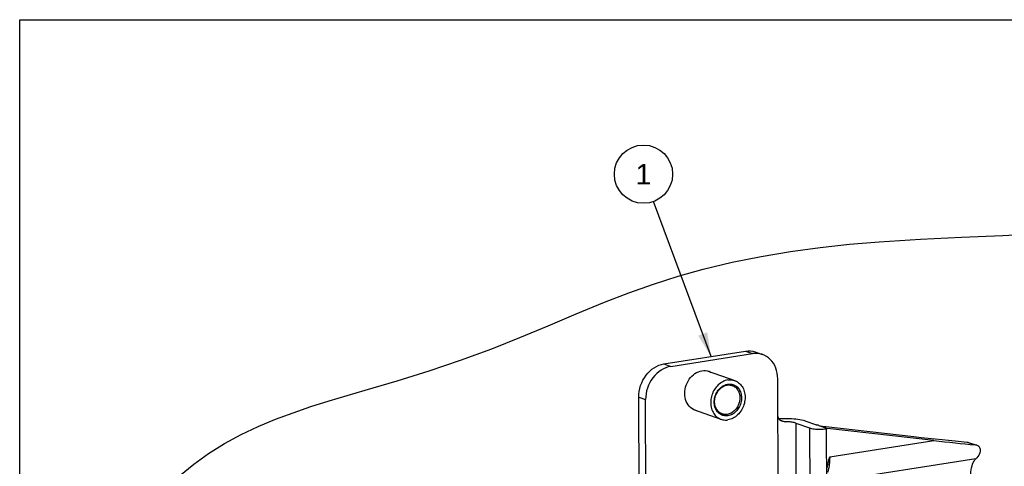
# Model space of a CAD drawing. Header units: inches. Extents: x 0 to 22, y 0 to 17.
# Tile 24 of 46: x 0 to 8.2, y 13.3 to 17. Entities that reach past the tile are written whole.
import ezdxf

# ---------------------------------------------------------------- set-up
doc = ezdxf.new("R2010")
doc.units = ezdxf.units.IN
doc.header["$LTSCALE"] = 1.21
doc.header["$MEASUREMENT"] = 0
doc.linetypes.add('PHANTOM', pattern=[0.8, 0.45, -0.05, 0.1, -0.05, 0.1, -0.05])
doc.layers.get('0').update_dxf_attribs({"linetype": 'CONTINUOUS'})
doc.layers.add('DEFAULT_3', color=7, linetype='PHANTOM')
doc.styles.get("Standard").update_dxf_attribs({"font": 'arial.ttf'})
doc.dimstyles.get("Standard").update_dxf_attribs({"dimtxt": 0.17, "dimasz": 0.2, "dimexe": 0.09, "dimexo": 0.07, "dimgap": 0.09, "dimtad": 0, "dimtih": 1, "dimtoh": 1, "dimdec": 3, "dimzin": 4, "dimdsep": 46, "dimtxsty": 'Standard', "dimblk": '_FILLED', "dimblk1": '_FILLED', "dimblk2": '_FILLED', "dimcen": 0.09, "dimadec": 3, "dimazin": 1, "dimtp": 0.001, "dimtm": 0.001, "dimtfac": 1, "dimtdec": 3, "dimtofl": 0, "dimtmove": 0, "dimatfit": 3, "dimldrblk": '_FILLED', "dimfxl": 0, "dimtolj": 1, "dimtzin": 4, "dimarcsym": 0})

# ---------------------------------------------------------------- blocks, each defined once
blk = doc.blocks.new('_FILLED')
at = {"color": 0, "linetype": 'ByBlock'}
blk.add_solid([(0, 0), (-1, 0.2), (-1, -0.2)], dxfattribs=at)
blk = doc.blocks.new('BALLOON_BL1', base_point=(5.1819, 15.7168))
at = {"color": 2, "linetype": 'Continuous'}
blk.add_circle((5.1819, 15.7168), 0.2418, dxfattribs=at)
at = {"color": 2, "linetype": 'Continuous', "insert": (5.0502, 15.8018), "char_height": 0.17, "width": 0.263532, "attachment_point": 1, "line_spacing_factor": 0.9}
blk.add_mtext(' 1 ', dxfattribs=at)

msp = doc.modelspace()

# ---------------------------------------------------------------- linework, layer by layer
at = {"color": 7, "linetype": 'Continuous'}
for p, q in [((0, 0), (0, 17)), ((0, 17), (22, 17)), ((5.3511, 14.1407), (6.0299, 14.2469)), ((6.0299, 14.2469), (6.0867, 14.2267)), ((6.1148, 14.2393), (6.1716, 14.2191)), ((5.4078, 14.1205), (6.0867, 14.2267)), ((5.3511, 14.1407), (5.4078, 14.1205)), ((5.7119, 14.0837), (5.9403, 14.0022)), ((6.3056, 11.8292), (6.2971, 14.0164)), ((5.151, 11.6778), (5.1425, 13.865)), ((5.1425, 13.865), (5.1993, 13.8447)), ((5.2077, 11.6575), (5.1993, 13.8447)), ((5.5972, 13.7625), (5.8257, 13.681)), ((6.3121, 13.6777), (6.3588, 13.661)), ((6.6134, 13.6351), (6.5337, 13.6635)), ((6.4466, 13.6499), (6.451, 12.5009)), ((6.4466, 13.6499), (6.5611, 13.609)), ((6.5611, 13.609), (6.5656, 12.46)), ((6.6382, 13.6302), (6.7104, 13.6044)), ((6.6964, 13.6198), (7.4276, 13.5372)), ((6.7104, 13.6044), (6.6995, 13.6027)), ((6.6995, 13.6027), (6.7039, 12.4537)), ((7.5935, 13.5047), (6.7104, 13.6044)), ((6.7289, 13.3695), (7.5935, 13.5047)), ((7.8699, 13.492), (7.9372, 13.468)), ((7.8829, 13.4892), (7.951, 13.4649)), ((7.9437, 13.353), (6.7046, 13.1593))]:
    msp.add_line(p, q, dxfattribs=at)
for points in [[(6.0299, 14.2469), (6.0506, 14.2489), (6.0708, 14.2486), (6.0908, 14.2459), (6.1102, 14.2409), (6.1148, 14.2393)], [(6.1716, 14.2191), (6.1669, 14.2207), (6.1475, 14.2257), (6.1276, 14.2284), (6.1073, 14.2287), (6.0867, 14.2267)], [(6.2971, 14.0164), (6.296, 14.0402), (6.2929, 14.0632), (6.2878, 14.0855), (6.2808, 14.1069), (6.2719, 14.1271), (6.2613, 14.1459), (6.249, 14.1631), (6.2351, 14.1786), (6.2198, 14.1923), (6.2032, 14.2039), (6.1855, 14.2134), (6.1716, 14.2191)], [(5.1425, 13.865), (5.1435, 13.8891), (5.1464, 13.913), (5.1513, 13.9369), (5.1581, 13.9605), (5.1668, 13.9834), (5.1773, 14.0055), (5.1895, 14.0266), (5.2032, 14.0464), (5.2184, 14.0648), (5.2349, 14.0816), (5.2525, 14.0966), (5.271, 14.1097), (5.2903, 14.1208), (5.3102, 14.1297), (5.3305, 14.1363), (5.3511, 14.1407)], [(5.4078, 14.1205), (5.3872, 14.1161), (5.367, 14.1094), (5.3471, 14.1005), (5.3277, 14.0895), (5.3092, 14.0764), (5.2916, 14.0613), (5.2751, 14.0446), (5.26, 14.0262), (5.2462, 14.0063), (5.2341, 13.9853), (5.2236, 13.9631), (5.2149, 13.9402), (5.208, 13.9167), (5.2031, 13.8928), (5.2002, 13.8688), (5.1993, 13.8447)], [(5.611, 13.7566), (5.5973, 13.7625), (5.5846, 13.77), (5.5729, 13.7792), (5.5622, 13.7899), (5.5527, 13.8019), (5.5444, 13.8153), (5.5375, 13.8298), (5.5321, 13.8452), (5.5281, 13.8615), (5.5257, 13.8783), (5.5249, 13.8956), (5.5256, 13.9132), (5.5279, 13.9308), (5.5317, 13.9482), (5.537, 13.9654), (5.5438, 13.982), (5.5519, 13.9979), (5.5613, 14.013), (5.5719, 14.027), (5.5836, 14.0398), (5.5962, 14.0512), (5.6095, 14.0613), (5.6236, 14.0697), (5.6381, 14.0765), (5.6528, 14.0815), (5.6679, 14.0848)], [(5.6679, 14.0848), (5.683, 14.0862), (5.6978, 14.0858), (5.7124, 14.0836), (5.7262, 14.0796)], [(5.7262, 14.0796), (5.7399, 14.0737), (5.74, 14.0737)], [(5.8823, 14.0074), (5.8716, 14.0052), (5.8611, 14.0022), (5.8506, 13.9982), (5.8403, 13.9934), (5.8302, 13.9877), (5.8204, 13.9813), (5.811, 13.974), (5.802, 13.966), (5.7934, 13.9573), (5.7853, 13.9479), (5.7778, 13.938), (5.7709, 13.9275), (5.7646, 13.9165), (5.7589, 13.9051), (5.754, 13.8934), (5.7497, 13.8814), (5.7463, 13.8691), (5.7435, 13.8567), (5.7416, 13.8442), (5.7405, 13.8317), (5.7401, 13.8193), (5.7405, 13.807), (5.7418, 13.7948), (5.7438, 13.783), (5.7466, 13.7714), (5.7502, 13.7603), (5.7545, 13.7496), (5.7596, 13.7394), (5.7653, 13.7298), (5.7717, 13.7208), (5.7787, 13.7125), (5.7863, 13.7049), (5.7944, 13.6981), (5.803, 13.6921), (5.8121, 13.6869), (5.8216, 13.6826), (5.8257, 13.681)], [(5.8823, 14.0074), (5.8931, 14.0086), (5.9037, 14.0088), (5.9142, 14.0082), (5.9245, 14.0066), (5.9346, 14.0041), (5.9403, 14.0022)], [(5.9403, 14.0022), (5.9444, 14.0007), (5.9539, 13.9963), (5.963, 13.9912), (5.9716, 13.9851), (5.9797, 13.9783), (5.9873, 13.9707), (5.9943, 13.9624), (6.0007, 13.9535), (6.0064, 13.9438), (6.0114, 13.9337), (6.0158, 13.923), (6.0193, 13.9118), (6.0222, 13.9003), (6.0242, 13.8884), (6.0254, 13.8763), (6.0259, 13.864), (6.0255, 13.8515), (6.0244, 13.839), (6.0224, 13.8265), (6.0197, 13.8141), (6.0162, 13.8019), (6.012, 13.7898), (6.0071, 13.7781), (6.0014, 13.7667), (5.9951, 13.7558), (5.9882, 13.7453), (5.9806, 13.7353), (5.9726, 13.726), (5.964, 13.7173), (5.955, 13.7093), (5.9456, 13.702), (5.9358, 13.6955), (5.9257, 13.6898), (5.9154, 13.685), (5.9049, 13.6811), (5.8943, 13.678), (5.8836, 13.6759)], [(5.8835, 13.7104), (5.8748, 13.7094), (5.8662, 13.7092), (5.8575, 13.7098), (5.8489, 13.7113), (5.8405, 13.7135), (5.8324, 13.7166), (5.8245, 13.7204), (5.817, 13.725), (5.81, 13.7303), (5.8035, 13.7362), (5.7974, 13.7428), (5.7918, 13.7501), (5.7869, 13.7579), (5.7825, 13.7662), (5.7787, 13.775), (5.7756, 13.7842), (5.7731, 13.7937), (5.7713, 13.8036), (5.7702, 13.8137), (5.7699, 13.8239), (5.7702, 13.8343), (5.7712, 13.8447), (5.7729, 13.8551), (5.7753, 13.8654), (5.7783, 13.8756), (5.782, 13.8856), (5.7863, 13.8953), (5.7913, 13.9046), (5.7967, 13.9136), (5.8027, 13.9221), (5.8093, 13.9301), (5.8162, 13.9376), (5.8237, 13.9445), (5.8315, 13.9507), (5.8396, 13.9563), (5.848, 13.9612), (5.8565, 13.9653), (5.8652, 13.9686), (5.8738, 13.9711), (5.8825, 13.9729)], [(5.8355, 13.7258), (5.8306, 13.7278), (5.8234, 13.7313), (5.8165, 13.7356), (5.81, 13.7404), (5.8039, 13.746), (5.7983, 13.7521), (5.7931, 13.7588), (5.7885, 13.766), (5.7845, 13.7737), (5.781, 13.7819), (5.7781, 13.7904), (5.7758, 13.7992), (5.7741, 13.8084), (5.7731, 13.8177), (5.7728, 13.8272), (5.7731, 13.8368), (5.774, 13.8464), (5.7756, 13.8561), (5.7778, 13.8656), (5.7806, 13.8751), (5.784, 13.8843), (5.788, 13.8932), (5.7926, 13.9019), (5.7977, 13.9102), (5.8032, 13.9181), (5.8093, 13.9255), (5.8157, 13.9324), (5.8226, 13.9388), (5.8298, 13.9446), (5.8373, 13.9498), (5.8451, 13.9543), (5.853, 13.9581), (5.861, 13.9611), (5.8691, 13.9635), (5.8771, 13.9651)], [(5.8771, 13.9651), (5.8851, 13.966), (5.8931, 13.9662), (5.9012, 13.9656), (5.9091, 13.9643), (5.9169, 13.9622), (5.9195, 13.9613)], [(5.9195, 13.9613), (5.9244, 13.9594), (5.9317, 13.9558), (5.9386, 13.9516), (5.9451, 13.9467), (5.9512, 13.9412), (5.9568, 13.9351), (5.9619, 13.9284), (5.9665, 13.9211), (5.9706, 13.9134), (5.9741, 13.9053), (5.977, 13.8968), (5.9793, 13.8879), (5.9809, 13.8788), (5.9819, 13.8694), (5.9823, 13.8599), (5.982, 13.8503), (5.9811, 13.8407), (5.9795, 13.8311), (5.9773, 13.8215), (5.9745, 13.8121), (5.971, 13.8029), (5.967, 13.7939), (5.9625, 13.7852), (5.9574, 13.777), (5.9518, 13.7691), (5.9458, 13.7617), (5.9393, 13.7548), (5.9325, 13.7484), (5.9252, 13.7425), (5.9177, 13.7374), (5.91, 13.7329), (5.9021, 13.7291), (5.894, 13.726), (5.886, 13.7237), (5.878, 13.7221)], [(5.8825, 13.9729), (5.8912, 13.9738), (5.8998, 13.974), (5.9085, 13.9734), (5.9171, 13.972), (5.9255, 13.9697), (5.9336, 13.9667), (5.9415, 13.9629), (5.9489, 13.9583), (5.956, 13.953), (5.9625, 13.947), (5.9686, 13.9404), (5.9741, 13.9332), (5.9791, 13.9254), (5.9835, 13.9171), (5.9873, 13.9083), (5.9904, 13.8991), (5.9929, 13.8895), (5.9947, 13.8797), (5.9957, 13.8696), (5.9961, 13.8593), (5.9958, 13.8489), (5.9948, 13.8385), (5.9931, 13.8281), (5.9907, 13.8178), (5.9877, 13.8076), (5.984, 13.7977), (5.9796, 13.788), (5.9747, 13.7786), (5.9692, 13.7697), (5.9632, 13.7612), (5.9567, 13.7532), (5.9497, 13.7457), (5.9423, 13.7388), (5.9345, 13.7325), (5.9264, 13.7269), (5.918, 13.7221), (5.9095, 13.718), (5.9008, 13.7147), (5.8922, 13.7121), (5.8835, 13.7104)], [(5.6252, 13.7525), (5.6248, 13.7526), (5.611, 13.7566)], [(5.8257, 13.681), (5.8314, 13.6792), (5.8415, 13.6767), (5.8518, 13.6751), (5.8623, 13.6744), (5.8729, 13.6747), (5.8836, 13.6759)], [(5.878, 13.7221), (5.87, 13.7212), (5.8619, 13.721), (5.8539, 13.7216), (5.846, 13.7229), (5.8382, 13.7249), (5.8355, 13.7258)], [(6.305, 13.6874), (6.3023, 13.6932), (6.3002, 13.6997), (6.2988, 13.707), (6.2983, 13.715)], [(6.3318, 13.6652), (6.3268, 13.6672), (6.3213, 13.6702), (6.3164, 13.6737), (6.312, 13.6777), (6.3082, 13.6823), (6.305, 13.6874)], [(6.5337, 13.6635), (6.5224, 13.6672), (6.5098, 13.6706), (6.4958, 13.6737), (6.4807, 13.6764), (6.4646, 13.6789), (6.4475, 13.6809), (6.4297, 13.6826), (6.4113, 13.6839), (6.3924, 13.6848), (6.3732, 13.6853), (6.3539, 13.6854), (6.3346, 13.685), (6.3156, 13.6843), (6.3073, 13.6838)], [(6.3588, 13.661), (6.3523, 13.6612), (6.3457, 13.6619), (6.3391, 13.6631), (6.3328, 13.6648), (6.3318, 13.6652)], [(6.4466, 13.6499), (6.4404, 13.6519), (6.4335, 13.6537), (6.4259, 13.6553), (6.4176, 13.6568), (6.4087, 13.658), (6.3994, 13.6591), (6.3896, 13.6599), (6.3795, 13.6605), (6.3693, 13.6609), (6.3588, 13.661)], [(6.5611, 13.609), (6.569, 13.6066), (6.5781, 13.6045), (6.5884, 13.6026), (6.5996, 13.6011), (6.6117, 13.5999), (6.6242, 13.5991), (6.6372, 13.5987), (6.6503, 13.5987), (6.6633, 13.5992), (6.6759, 13.6), (6.688, 13.6011), (6.6995, 13.6027)], [(6.6382, 13.6302), (6.6332, 13.6308), (6.6286, 13.6314), (6.6243, 13.6322), (6.6203, 13.6331), (6.6166, 13.6341), (6.6134, 13.6351)], [(7.8699, 13.492), (7.8767, 13.491), (7.8829, 13.4892)], [(7.9511, 13.4649), (7.9455, 13.4666), (7.9372, 13.468)], [(7.9734, 13.3938), (7.9776, 13.4033), (7.9803, 13.4125), (7.9813, 13.4213), (7.9809, 13.4296), (7.9791, 13.4373), (7.9761, 13.4442), (7.9719, 13.4505), (7.9666, 13.4559), (7.9603, 13.4605), (7.9532, 13.4641), (7.9511, 13.4649)], [(6.709, 13.2808), (6.7097, 13.2854), (6.7113, 13.2938), (6.7129, 13.3022), (6.7147, 13.3106), (6.7166, 13.319), (6.7185, 13.3275), (6.7205, 13.3359), (6.7226, 13.3444), (6.7247, 13.3528), (6.7268, 13.3611), (6.7289, 13.3695)], [(6.7289, 13.3695), (6.7284, 13.3451), (6.7269, 13.3218), (6.7243, 13.2996), (6.7209, 13.2789), (6.7168, 13.2599), (6.7121, 13.2427)], [(7.8994, 13.2089), (7.8999, 13.2274), (7.9012, 13.2451), (7.9035, 13.2623), (7.9068, 13.2787), (7.9109, 13.2942), (7.9159, 13.3086), (7.9218, 13.3217), (7.9284, 13.3336), (7.9357, 13.344), (7.9437, 13.353)], [(7.9734, 13.3938), (7.9667, 13.3821), (7.9595, 13.3715), (7.9518, 13.3618), (7.9437, 13.353)]]:
    msp.add_lwpolyline(points, dxfattribs=at)
for centre, major_axis, ratio, start_param, end_param in [((6.6637, 13.6315), (0.06, -0.0113), 0.107663, -1.989975, -0.97399), ((7.2912, 13.5859), (0.9132, -0.1082), 0.0355, -1.416677, -0.880299), ((7.4244, 13.565), (1.1324, -0.1342), 0.0355, -1.416677, -1.096634)]:
    msp.add_ellipse(centre, major_axis=major_axis, ratio=ratio, start_param=start_param, end_param=end_param, dxfattribs=at)
at = {"layer": 'DEFAULT_3', "color": 8, "linetype": 'PHANTOM'}
for points in [[(5.679, 14.9272), (5.9186, 14.9851), (6.1604, 15.0339), (6.4039, 15.0745), (6.6487, 15.1077), (6.8943, 15.1344), (7.1402, 15.1556), (7.4824, 15.1774), (7.8246, 15.1937), (8.1671, 15.208), (8.5102, 15.2241)], [(1.3275, 13.2119), (1.4458, 13.3089), (1.5692, 13.3975), (1.7024, 13.4803), (1.8398, 13.5544), (1.9808, 13.6209), (2.1249, 13.6809), (2.2714, 13.7355), (2.4198, 13.7859), (2.5696, 13.8331), (2.72, 13.8783), (2.8706, 13.9226), (3.1364, 14.0017), (3.4004, 14.0836), (3.6621, 14.1707), (3.9209, 14.2651), (4.1557, 14.3592), (4.3891, 14.4577), (4.6224, 14.5569), (4.857, 14.6533), (5.0595, 14.7308), (5.264, 14.8027), (5.4705, 14.8685), (5.679, 14.9272)]]:
    msp.add_lwpolyline(points, dxfattribs=at)

# ---------------------------------------------------------------- block references
at = {"color": 2, "linetype": 'Continuous'}
msp.add_blockref('BALLOON_BL1', (5.1819, 15.7168), dxfattribs=at)

# ---------------------------------------------------------------- leaders
msp.add_leader([(5.7432, 14.2021), (5.266, 15.4901)], dimstyle='Standard', override={"dimtad": 0}, dxfattribs=at)

doc.saveas('drawing.dxf')
